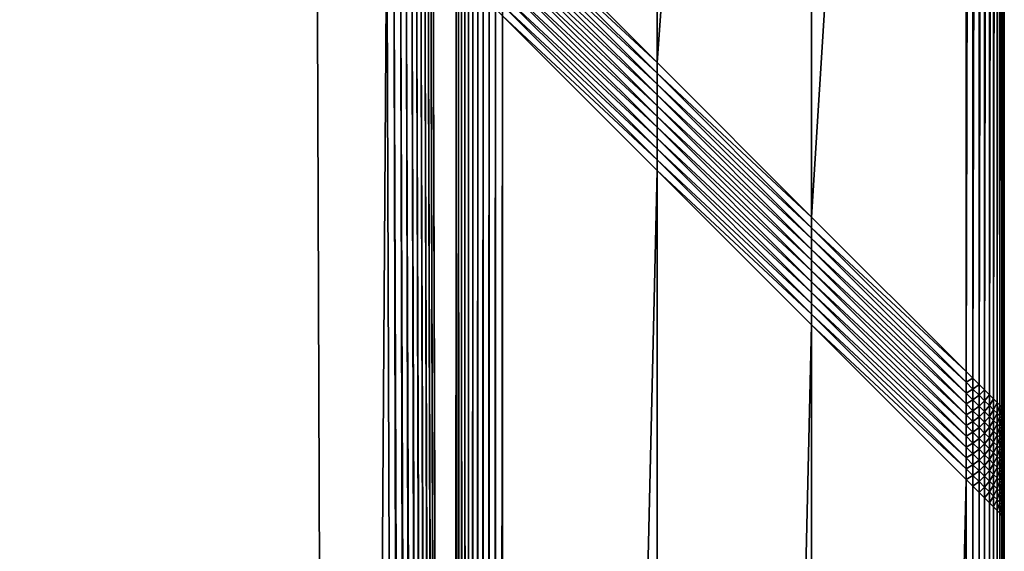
# Model space of a CAD drawing. Header units: centimetres. Extents: x 573.3 to 653.3, y 558 to 648.
# Tile 9 of 20: x 644.1 to 653.3, y 621.2 to 626.1. Entities that reach past the tile are written whole.
import ezdxf

# ---------------------------------------------------------------- set-up
doc = ezdxf.new("R2010")
doc.units = ezdxf.units.CM
doc.layers.get('0').update_dxf_attribs({"true_color": 0x565656})

msp = doc.modelspace()

# ---------------------------------------------------------------- meshes
at = {"color": 37, "true_color": 0x7a5834}
mesh = msp.add_polyface(dxfattribs=at)
corners = [(653.2692, 647.5009, 4), (653.2692, 647.5009, 0), (653.2692, 622.5009, 0), (650.0537, 625.7163, 4.5), (650.0537, 644.2853, 4.5), (651.4847, 645.7163, 4.5), (653.2615, 622.5085, 4.0891), (653.2615, 647.4932, 4.0891), (653.2477, 622.5223, 4.1696), (653.2477, 647.4794, 4.1696), (653.2277, 622.5423, 4.2413), (653.2277, 647.4594, 4.2413), (653.2016, 622.5684, 4.3044), (653.2016, 647.4332, 4.3044), (653.1693, 622.6007, 4.3587), (653.1693, 647.4009, 4.3587), (652.9156, 622.8544, 4.5), (652.9156, 647.1473, 4.5), (652.9787, 647.2103, 4.4891), (652.9786, 622.7914, 4.4891), (653.0356, 647.2672, 4.4696), (653.0355, 622.7345, 4.4696), (653.0863, 647.3179, 4.4413), (653.0863, 622.6837, 4.4413), (653.1309, 647.3625, 4.4044), (653.1309, 622.6392, 4.4044), (648.558, 627.212, 4.4894), (648.5579, 642.7896, 4.4894), (648.6227, 642.8544, 4.5), (648.4982, 627.2719, 4.4703), (648.4979, 642.7295, 4.4704), (648.4431, 627.3268, 4.4427), (648.4425, 642.6741, 4.4429), (648.3929, 627.3771, 4.4066), (648.3919, 642.6235, 4.407), (648.3475, 627.4224, 4.362), (648.346, 642.5776, 4.3626), (648.2403, 627.5295, 4.1773), (648.2368, 642.4682, 4.1785), (648.2684, 642.4999, 4.2484), (648.2712, 627.4986, 4.2474), (648.3049, 642.5364, 4.3097), (648.3069, 627.463, 4.309), (647.8515, 642.0814, 2.2571), (647.8403, 642.1706, 2.2563), (647.872, 642.2023, 2.3258), (647.8831, 642.1132, 2.3266), (647.8151, 642.0449, 2.1962), (647.804, 642.1341, 2.1954), (647.774, 642.0037, 2.1438), (647.7629, 642.0928, 2.1431), (647.7842, 642.2145, 2.1949), (647.5513, 641.8806, 2.0194), (647.5624, 641.7914, 2.0201), (647.4977, 641.7265, 2.0106), (647.6113, 641.9407, 2.0375), (647.6224, 641.8516, 2.0382), (647.6665, 641.9962, 2.0641), (647.6777, 641.907, 2.0649), (647.717, 642.0469, 2.0993), (647.7282, 641.9578, 2.1001), (647.5914, 642.0212, 2.0369), (647.5314, 641.961, 2.0188), (647.6467, 642.0766, 2.0635), (647.6972, 642.1273, 2.0987), (647.743, 642.1733, 2.1425), (647.5629, 642.093, 2.0365), (647.5029, 642.0328, 2.0184), (647.6182, 642.1484, 2.0631), (647.6687, 642.1991, 2.0983), (647.5258, 642.156, 2.0362), (647.581, 642.2114, 2.0629), (648.6227, 627.1473, 4.5), (651.4847, 624.2853, 4.5)]
mesh.append_faces([[corners[k] for k in face] for face in [(0, 1, 2), (3, 4, 5), (6, 7, 0), (8, 9, 7), (10, 11, 9), (12, 13, 11), (14, 15, 13), (16, 17, 18), (19, 18, 20), (21, 20, 22), (23, 22, 24), (25, 24, 15), (26, 27, 28), (29, 30, 27), (31, 32, 30), (33, 34, 32), (35, 36, 34), (37, 38, 39), (40, 39, 41), (42, 41, 36), (43, 44, 45), (45, 46, 43), (47, 48, 44), (44, 43, 47), (49, 50, 48), (48, 47, 49), (51, 48, 50), (52, 53, 54), (55, 56, 53), (53, 52, 55), (57, 58, 56), (56, 55, 57), (59, 60, 58), (58, 57, 59), (50, 49, 60), (60, 59, 50), (61, 55, 52), (52, 62, 61), (63, 57, 55), (55, 61, 63), (64, 59, 57), (57, 63, 64), (65, 50, 59), (59, 64, 65), (66, 61, 62), (62, 67, 66), (68, 63, 61), (61, 66, 68), (69, 64, 63), (63, 68, 69), (70, 66, 67), (71, 68, 66), (66, 70, 71), (72, 28, 4), (73, 5, 17)]], dxfattribs={"vtx2": -1, "color": 37})
mesh = msp.add_polyface(dxfattribs=at)
corners = [(653.2692, 622.5009, 0), (653.2692, 622.5009, 4), (653.2692, 647.5009, 4), (651.4847, 645.7163, 4.5), (651.4847, 624.2853, 4.5), (650.0537, 625.7163, 4.5), (653.2615, 622.5085, 4.0891), (653.2615, 647.4932, 4.0891), (653.2477, 622.5223, 4.1696), (653.2477, 647.4794, 4.1696), (653.2277, 622.5423, 4.2413), (653.2277, 647.4594, 4.2413), (653.2016, 622.5684, 4.3044), (653.2016, 647.4332, 4.3044), (653.1693, 622.6007, 4.3587), (652.9787, 647.2103, 4.4891), (652.9786, 622.7914, 4.4891), (652.9156, 622.8544, 4.5), (653.0356, 647.2672, 4.4696), (653.0355, 622.7345, 4.4696), (653.0863, 647.3179, 4.4413), (653.0863, 622.6837, 4.4413), (653.1309, 647.3625, 4.4044), (653.1309, 622.6392, 4.4044), (653.1693, 647.4009, 4.3587), (648.6227, 642.8544, 4.5), (648.6227, 627.1473, 4.5), (648.558, 627.212, 4.4894), (648.5579, 642.7896, 4.4894), (648.4982, 627.2719, 4.4703), (648.4979, 642.7295, 4.4704), (648.4431, 627.3268, 4.4427), (648.4425, 642.6741, 4.4429), (648.3929, 627.3771, 4.4066), (648.3919, 642.6235, 4.407), (648.3475, 627.4224, 4.362), (648.2098, 642.4412, 4.1003), (648.2142, 627.5555, 4.0988), (648.1929, 627.5767, 4.0117), (648.2368, 642.4682, 4.1785), (648.2403, 627.5295, 4.1773), (648.2684, 642.4999, 4.2484), (648.2712, 627.4986, 4.2474), (648.3049, 642.5364, 4.3097), (648.3069, 627.463, 4.309), (648.346, 642.5776, 4.3626), (648.4431, 627.2269, 4.4427), (648.3929, 627.277, 4.4066), (648.3475, 627.3224, 4.362), (648.3475, 627.2224, 4.362), (648.2142, 627.4556, 4.0988), (648.193, 627.4767, 4.0117), (648.2404, 627.4295, 4.1773), (648.2712, 627.3986, 4.2474), (648.307, 627.3629, 4.309), (648.2143, 627.3556, 4.0988), (648.1931, 627.3768, 4.0117), (648.2404, 627.3295, 4.1773), (648.2712, 627.2986, 4.2474), (648.307, 627.2629, 4.309), (648.2143, 627.2556, 4.0988), (648.1931, 627.2768, 4.0117), (648.2404, 627.2296, 4.1773), (648.2713, 627.1987, 4.2474), (650.0537, 644.2853, 4.5), (652.9156, 647.1473, 4.5)]
mesh.append_faces([[corners[k] for k in face] for face in [(0, 1, 2), (3, 4, 5), (2, 1, 6), (7, 6, 8), (9, 8, 10), (11, 10, 12), (13, 12, 14), (15, 16, 17), (18, 19, 16), (20, 21, 19), (22, 23, 21), (24, 14, 23), (25, 26, 27), (28, 27, 29), (30, 29, 31), (32, 31, 33), (34, 33, 35), (36, 37, 38), (39, 40, 37), (41, 42, 40), (43, 44, 42), (45, 35, 44), (46, 31, 29), (47, 33, 31), (31, 46, 47), (48, 35, 33), (33, 47, 48), (49, 48, 47), (37, 50, 51), (40, 52, 50), (50, 37, 40), (42, 53, 52), (52, 40, 42), (44, 54, 53), (53, 42, 44), (35, 48, 54), (54, 44, 35), (50, 55, 56), (52, 57, 55), (55, 50, 52), (53, 58, 57), (57, 52, 53), (54, 59, 58), (58, 53, 54), (48, 49, 59), (59, 54, 48), (55, 60, 61), (61, 56, 55), (57, 62, 60), (60, 55, 57), (58, 63, 62), (62, 57, 58), (63, 58, 59), (64, 5, 26), (65, 17, 4)]], dxfattribs={"vtx2": -1, "color": 37})
mesh = msp.add_polyface(dxfattribs=at)
corners = [(652.7692, 558.0009, 4), (652.7692, 558.0009, 0), (573.7692, 558.0009, 0), (576.9846, 561.2163, 4.5), (649.5536, 561.2163, 4.5), (650.9846, 559.7853, 4.5), (647.6688, 563.1011, 3.248), (647.7294, 563.0406, 4.0032), (578.8375, 563.0693, 4.0094), (613.9761, 607.9991, 2.7405), (641.0882, 628.9495, 2.1934), (647.1266, 564.6415, 2.7418), (613.9055, 607.9286, 2.7419), (647.1161, 564.5524, 2.7427), (613.835, 607.8581, 2.7432), (647.0968, 564.4719, 2.7436), (613.7645, 607.7875, 2.7445), (647.0688, 564.4002, 2.7446), (613.694, 607.717, 2.7459), (647.0321, 564.3372, 2.7455), (613.6235, 607.6465, 2.7472), (646.9866, 564.2828, 2.7465), (646.7175, 564.1524, 2.7502), (646.6284, 564.1415, 2.7512), (613.2709, 607.2939, 2.7538), (646.7979, 564.172, 2.7493), (613.3414, 607.3644, 2.7525), (613.412, 607.435, 2.7512), (646.8696, 564.2002, 2.7483), (613.4825, 607.5055, 2.7498), (646.9324, 564.2372, 2.7474), (613.553, 607.576, 2.7485), (573.7768, 558.0085, 4.0891), (652.7615, 558.0085, 4.0891), (573.7906, 558.0223, 4.1696), (652.7477, 558.0223, 4.1696), (573.8106, 558.0424, 4.2413), (652.7277, 558.0423, 4.2413), (573.8367, 558.0685, 4.3044), (652.7015, 558.0684, 4.3044), (573.869, 558.1008, 4.3587), (652.6693, 558.1007, 4.3587), (574.1227, 558.3544, 4.5), (652.4156, 558.3544, 4.5), (652.4786, 558.2913, 4.4891), (574.0597, 558.2914, 4.4891), (652.5355, 558.2344, 4.4696), (574.0028, 558.2345, 4.4696), (652.5862, 558.1837, 4.4413), (573.952, 558.1838, 4.4413), (652.6309, 558.1392, 4.4044), (573.9075, 558.1392, 4.4044), (578.4801, 562.7119, 4.4893), (648.0588, 562.7112, 4.4892), (648.1227, 562.6473, 4.5), (578.5397, 562.7714, 4.4702), (648.0004, 562.7697, 4.4698), (578.5943, 562.826, 4.4424), (647.9474, 562.8226, 4.4417), (578.6439, 562.8756, 4.4062), (647.8998, 562.8701, 4.405), (578.6886, 562.9203, 4.3614), (647.8578, 562.9122, 4.3596), (647.7441, 563.0259, 4.0918), (578.8177, 563.0494, 4.0969), (647.7643, 563.0056, 4.1717), (578.7928, 563.0245, 4.1758), (647.79, 562.98, 4.243), (578.7631, 562.9948, 4.2462), (647.8212, 562.9488, 4.3056), (578.7283, 562.96, 4.3081), (578.8607, 563.0924, 3.8982), (647.6541, 563.1159, 3.1594), (578.8856, 563.1172, 3.819), (647.6339, 563.1362, 3.0795), (578.9154, 563.147, 3.7482), (647.6082, 563.1619, 3.0082), (578.9502, 563.1816, 3.6859), (647.577, 563.193, 2.9455), (578.9899, 563.2213, 3.6319), (647.5404, 563.2296, 2.8915), (579.2634, 563.4938, 3.4885), (647.2755, 563.4945, 2.7512), (647.3394, 563.4306, 2.7619), (579.1988, 563.4294, 3.5004), (647.3978, 563.3722, 2.7814), (579.1391, 563.3699, 3.5207), (647.4508, 563.3192, 2.8094), (579.0844, 563.3154, 3.5493), (647.4984, 563.2717, 2.8462), (579.0347, 563.2659, 3.5864), (578.4156, 562.6473, 4.5), (575.5536, 559.7854, 4.5)]
mesh.append_faces([[corners[k] for k in face] for face in [(9, 10, 11)]], dxfattribs={"vtx0": -1, "vtx1": -1, "color": 37})
mesh.append_faces([[corners[k] for k in face] for face in [(0, 1, 2), (3, 4, 5), (6, 7, 8), (12, 9, 11), (11, 13, 12), (14, 12, 13), (13, 15, 14), (16, 14, 15), (15, 17, 16), (18, 16, 17), (17, 19, 18), (20, 18, 19), (19, 21, 20), (22, 23, 24), (25, 22, 26), (26, 27, 25), (28, 25, 27), (27, 29, 28), (30, 28, 29), (29, 31, 30), (21, 30, 31), (31, 20, 21), (32, 33, 0), (34, 35, 33), (36, 37, 35), (38, 39, 37), (40, 41, 39), (42, 43, 44), (45, 44, 46), (47, 46, 48), (49, 48, 50), (51, 50, 41), (52, 53, 54), (55, 56, 53), (57, 58, 56), (59, 60, 58), (61, 62, 60), (8, 7, 63), (64, 63, 65), (66, 65, 67), (68, 67, 69), (70, 69, 62), (71, 72, 6), (73, 74, 72), (75, 76, 74), (77, 78, 76), (79, 80, 78), (81, 82, 83), (84, 83, 85), (86, 85, 87), (88, 87, 89), (90, 89, 80), (91, 54, 4), (92, 5, 43)]], dxfattribs={"vtx2": -1, "color": 37})
mesh = msp.add_polyface(dxfattribs=at)
corners = [(641.0882, 628.9495, 2.1934), (646.9008, 627.871, 2.1499), (647.1266, 564.6415, 2.7418), (650.0536, 561.7163, 4.5), (650.0537, 624.7163, 4.5), (651.4847, 623.2853, 4.5), (648.1674, 563.6013, 3.2386), (647.9802, 626.7913, 2.6382), (648.1934, 626.577, 4.0117), (647.5508, 627.2211, 2.1499), (653.2692, 621.6008, 0), (653.2692, 621.5009, 0), (653.2692, 621.5009, 4), (653.2692, 621.6008, 4), (653.2692, 621.7009, 0), (653.2692, 621.7009, 4), (653.1693, 558.6007, 4.3587), (653.1693, 621.6007, 4.3587), (653.2016, 621.5684, 4.3044), (652.9156, 558.8544, 4.5), (652.9156, 621.8544, 4.5), (652.9786, 621.7914, 4.4891), (652.9786, 558.7913, 4.4891), (653.0355, 621.7345, 4.4696), (653.0355, 558.7344, 4.4696), (653.0863, 621.6837, 4.4413), (653.0862, 558.6837, 4.4413), (653.1309, 621.6392, 4.4044), (653.1309, 558.6392, 4.4044), (648.5588, 563.2112, 4.4892), (648.558, 626.212, 4.4894), (648.6227, 626.1473, 4.5), (648.5004, 563.2696, 4.4698), (648.4982, 626.2719, 4.4703), (648.4473, 563.3226, 4.4417), (648.4432, 626.3269, 4.4427), (648.3998, 563.3701, 4.405), (648.393, 626.3771, 4.4066), (648.3577, 563.4122, 4.3596), (648.3477, 626.4225, 4.362), (648.2291, 563.5404, 4.0032), (648.2145, 626.5558, 4.0987), (648.2439, 563.5257, 4.0918), (648.2406, 626.5297, 4.1773), (648.2642, 563.5055, 4.1717), (648.2714, 626.4988, 4.2474), (648.2899, 563.4799, 4.243), (648.3071, 626.4631, 4.309), (648.321, 563.4487, 4.3056), (648.1525, 563.6161, 3.15), (647.959, 626.8126, 2.5511), (648.1323, 563.6363, 3.0701), (647.9329, 626.8386, 2.4725), (648.1065, 563.6619, 2.9988), (647.9021, 626.8696, 2.4025), (648.0753, 563.6931, 2.9361), (647.8664, 626.9053, 2.3409), (648.0387, 563.7296, 2.8821), (647.8259, 626.9459, 2.2878), (647.7737, 563.9945, 2.7418), (647.6155, 627.1564, 2.1605), (647.8376, 563.9306, 2.7525), (647.6753, 627.0965, 2.1796), (647.8961, 563.8721, 2.772), (647.7303, 627.0414, 2.2071), (647.9491, 563.8192, 2.8), (647.7805, 626.9912, 2.2432), (647.9966, 563.7717, 2.8368), (653.2615, 621.5085, 4.0891), (653.2615, 621.6085, 4.0891), (653.2477, 621.5223, 4.1696), (653.2477, 621.6223, 4.1696), (653.2277, 621.5423, 4.2413), (653.2277, 621.6423, 4.2413), (653.2016, 621.6685, 4.3044), (653.1693, 621.7007, 4.3587), (653.2615, 621.7085, 4.0891), (653.2477, 621.7224, 4.1696), (653.2277, 621.7423, 4.2413), (653.1309, 621.7391, 4.4044), (648.6227, 563.1473, 4.5), (651.4846, 560.2853, 4.5)]
mesh.append_faces([[corners[k] for k in face] for face in [(0, 1, 2), (3, 4, 5), (6, 7, 8), (2, 1, 9), (10, 11, 12), (12, 13, 10), (14, 10, 13), (13, 15, 14), (16, 17, 18), (19, 20, 21), (22, 21, 23), (24, 23, 25), (26, 25, 27), (28, 27, 17), (29, 30, 31), (32, 33, 30), (34, 35, 33), (36, 37, 35), (38, 39, 37), (40, 8, 41), (42, 41, 43), (44, 43, 45), (46, 45, 47), (48, 47, 39), (49, 50, 7), (51, 52, 50), (53, 54, 52), (55, 56, 54), (57, 58, 56), (59, 9, 60), (61, 60, 62), (63, 62, 64), (65, 64, 66), (67, 66, 58), (68, 69, 13), (13, 12, 68), (70, 71, 69), (69, 68, 70), (72, 73, 71), (71, 70, 72), (18, 74, 73), (73, 72, 18), (17, 75, 74), (74, 18, 17), (69, 76, 15), (15, 13, 69), (71, 77, 76), (76, 69, 71), (77, 71, 73), (78, 73, 74), (79, 27, 25), (75, 17, 27), (80, 31, 4), (81, 5, 20)]], dxfattribs={"vtx2": -1, "color": 37})
mesh = msp.add_polyface(dxfattribs=at)
corners = [(653.2692, 621.5009, 4), (653.2692, 621.5009, 0), (653.2692, 558.5009, 0), (653.2692, 558.5009, 4), (651.4847, 623.2853, 4.5), (651.4846, 560.2853, 4.5), (650.0536, 561.7163, 4.5), (648.1934, 626.577, 4.0117), (648.2291, 563.5404, 4.0032), (648.1674, 563.6013, 3.2386), (647.5508, 627.2211, 2.1499), (647.7737, 563.9945, 2.7418), (647.1266, 564.6415, 2.7418), (647.2755, 563.4945, 2.7512), (646.6284, 564.1415, 2.7512), (646.7175, 564.1524, 2.7502), (647.3646, 563.5054, 2.7502), (646.7979, 564.172, 2.7493), (647.4449, 563.5249, 2.7493), (646.8696, 564.2002, 2.7483), (647.5166, 563.5532, 2.7483), (646.9324, 564.2372, 2.7474), (647.5795, 563.5901, 2.7474), (646.9866, 564.2828, 2.7465), (647.1161, 564.5524, 2.7427), (647.7632, 563.9053, 2.7427), (647.0968, 564.4719, 2.7436), (647.7439, 563.8249, 2.7436), (647.0688, 564.4002, 2.7446), (647.7159, 563.7532, 2.7446), (647.0321, 564.3372, 2.7455), (647.6792, 563.6901, 2.7455), (653.2615, 558.5085, 4.0891), (653.2615, 621.5085, 4.0891), (653.2477, 558.5223, 4.1696), (653.2477, 621.5223, 4.1696), (653.2277, 558.5423, 4.2413), (653.2277, 621.5423, 4.2413), (653.2015, 558.5684, 4.3044), (653.2016, 621.5684, 4.3044), (653.1693, 558.6007, 4.3587), (652.9786, 621.7914, 4.4891), (652.9786, 558.7913, 4.4891), (652.9156, 558.8544, 4.5), (653.0355, 621.7345, 4.4696), (653.0355, 558.7344, 4.4696), (653.0863, 621.6837, 4.4413), (653.0862, 558.6837, 4.4413), (653.1309, 621.6392, 4.4044), (653.1309, 558.6392, 4.4044), (653.1693, 621.6007, 4.3587), (648.6227, 626.1473, 4.5), (648.6227, 563.1473, 4.5), (648.5588, 563.2112, 4.4892), (648.558, 626.212, 4.4894), (648.5004, 563.2696, 4.4698), (648.4982, 626.2719, 4.4703), (648.4473, 563.3226, 4.4417), (648.4432, 626.3269, 4.4427), (648.3998, 563.3701, 4.405), (648.393, 626.3771, 4.4066), (648.3577, 563.4122, 4.3596), (648.2145, 626.5558, 4.0987), (648.2439, 563.5257, 4.0918), (648.2406, 626.5297, 4.1773), (648.2642, 563.5055, 4.1717), (648.2714, 626.4988, 4.2474), (648.2899, 563.4799, 4.243), (648.3071, 626.4631, 4.309), (648.321, 563.4487, 4.3056), (648.3477, 626.4225, 4.362), (647.9802, 626.7913, 2.6382), (648.1525, 563.6161, 3.15), (647.959, 626.8126, 2.5511), (648.1323, 563.6363, 3.0701), (647.9329, 626.8386, 2.4725), (648.1065, 563.6619, 2.9988), (647.9021, 626.8696, 2.4025), (648.0753, 563.6931, 2.9361), (647.8664, 626.9053, 2.3409), (648.0387, 563.7296, 2.8821), (647.6155, 627.1564, 2.1605), (647.8376, 563.9306, 2.7525), (647.6753, 627.0965, 2.1796), (647.8961, 563.8721, 2.772), (647.7303, 627.0414, 2.2071), (647.9491, 563.8192, 2.8), (647.7805, 626.9912, 2.2432), (647.9966, 563.7717, 2.8368), (647.8259, 626.9459, 2.2878), (650.0537, 624.7163, 4.5), (652.9156, 621.8544, 4.5)]
mesh.append_faces([[corners[k] for k in face] for face in [(0, 1, 2), (2, 3, 0), (4, 5, 6), (7, 8, 9), (10, 11, 12), (13, 14, 15), (16, 15, 17), (18, 17, 19), (20, 19, 21), (22, 21, 23), (24, 12, 11), (11, 25, 24), (26, 24, 25), (25, 27, 26), (28, 26, 27), (27, 29, 28), (30, 28, 29), (23, 30, 31), (32, 33, 0), (0, 3, 32), (34, 35, 33), (33, 32, 34), (36, 37, 35), (35, 34, 36), (38, 39, 37), (37, 36, 38), (39, 38, 40), (41, 42, 43), (44, 45, 42), (46, 47, 45), (48, 49, 47), (50, 40, 49), (51, 52, 53), (54, 53, 55), (56, 55, 57), (58, 57, 59), (60, 59, 61), (62, 63, 8), (64, 65, 63), (66, 67, 65), (68, 69, 67), (70, 61, 69), (71, 9, 72), (73, 72, 74), (75, 74, 76), (77, 76, 78), (79, 78, 80), (81, 82, 11), (83, 84, 82), (85, 86, 84), (87, 88, 86), (89, 80, 88), (25, 11, 82), (90, 6, 52), (91, 43, 5)]], dxfattribs={"vtx2": -1, "color": 37})
mesh = msp.add_polyface(dxfattribs=at)
corners = [(650.0537, 625.6163, 4.5), (650.0537, 625.7163, 4.5), (651.4847, 624.2853, 4.5), (651.4847, 624.1854, 4.5), (650.0537, 625.5164, 4.5), (651.4847, 624.0854, 4.5), (650.0537, 625.4163, 4.5), (651.4847, 623.9854, 4.5), (650.0537, 625.3163, 4.5), (651.4847, 623.8854, 4.5), (650.0537, 625.2163, 4.5), (651.4847, 623.7853, 4.5), (651.4847, 623.3854, 4.5), (651.4847, 623.2853, 4.5), (650.0537, 624.7163, 4.5), (650.0537, 624.8163, 4.5), (651.4847, 623.4854, 4.5), (650.0537, 624.9163, 4.5), (651.4847, 623.5854, 4.5), (650.0537, 625.0164, 4.5), (651.4847, 623.6854, 4.5), (650.0537, 625.1163, 4.5), (648.6227, 627.1473, 4.5), (648.6227, 627.0473, 4.5), (648.558, 627.112, 4.4894), (648.6227, 626.9473, 4.5), (648.558, 627.012, 4.4894), (648.6227, 626.8473, 4.5), (648.558, 626.912, 4.4894), (648.6227, 626.7473, 4.5), (648.558, 626.812, 4.4894), (648.6227, 626.6473, 4.5), (648.558, 626.712, 4.4894), (648.558, 626.212, 4.4894), (648.558, 626.312, 4.4894), (648.6227, 626.2473, 4.5), (648.6227, 626.1473, 4.5), (648.558, 626.412, 4.4894), (648.6227, 626.3473, 4.5), (648.558, 626.512, 4.4894), (648.6227, 626.4473, 4.5), (648.558, 626.612, 4.4894), (648.6227, 626.5473, 4.5)]
mesh.append_faces([[corners[k] for k in face] for face in [(0, 1, 2), (2, 3, 0), (4, 0, 3), (3, 5, 4), (6, 4, 5), (5, 7, 6), (8, 6, 7), (7, 9, 8), (10, 8, 9), (9, 11, 10), (12, 13, 14), (14, 15, 12), (16, 12, 15), (15, 17, 16), (18, 16, 17), (17, 19, 18), (20, 18, 19), (19, 21, 20), (21, 10, 11), (22, 23, 24), (23, 25, 26), (25, 27, 28), (27, 29, 30), (29, 31, 32), (33, 34, 35), (35, 36, 33), (34, 37, 38), (38, 35, 34), (37, 39, 40), (40, 38, 37), (39, 41, 42), (42, 40, 39), (41, 32, 31), (31, 42, 41), (1, 0, 23), (23, 22, 1), (0, 4, 25), (25, 23, 0), (4, 6, 27), (27, 25, 4), (6, 8, 29), (29, 27, 6), (8, 10, 31), (31, 29, 8), (15, 14, 36), (36, 35, 15), (17, 15, 35), (35, 38, 17), (19, 17, 38), (38, 40, 19), (21, 19, 40), (40, 42, 21), (10, 21, 42), (42, 31, 10)]], dxfattribs={"vtx2": -1, "color": 37})
mesh = msp.add_polyface(dxfattribs=at)
corners = [(653.2692, 622.4009, 4), (653.2692, 622.5009, 4), (653.2692, 622.5009, 0), (651.4847, 623.7853, 4.5), (651.4847, 623.6854, 4.5), (650.0537, 625.1163, 4.5), (653.2615, 622.4085, 4.0891), (653.2615, 622.5085, 4.0891), (653.2477, 622.4224, 4.1696), (653.2477, 622.5223, 4.1696), (653.2277, 622.4423, 4.2413), (653.2277, 622.5423, 4.2413), (653.2016, 622.4684, 4.3044), (653.2016, 622.5684, 4.3044), (653.1693, 622.5007, 4.3587), (653.1693, 622.6007, 4.3587), (653.1693, 622.4008, 4.3587), (652.9786, 622.7914, 4.4891), (652.9786, 622.6913, 4.4891), (652.9156, 622.7544, 4.5), (652.9156, 622.8544, 4.5), (653.0355, 622.7345, 4.4696), (653.0355, 622.6345, 4.4696), (653.0863, 622.6837, 4.4413), (653.0863, 622.5837, 4.4413), (653.1309, 622.6392, 4.4044), (653.1309, 622.5392, 4.4044), (652.9786, 622.5914, 4.4891), (652.9156, 622.6544, 4.5), (653.0355, 622.5345, 4.4696), (653.0863, 622.4838, 4.4413), (653.1309, 622.4391, 4.4044), (652.9786, 622.4913, 4.4891), (652.9156, 622.5544, 4.5), (653.0355, 622.4344, 4.4696), (652.9156, 622.4544, 4.5), (651.4847, 624.1854, 4.5), (651.4847, 624.2853, 4.5), (651.4847, 624.0854, 4.5), (651.4847, 623.9854, 4.5), (651.4847, 623.8854, 4.5), (652.9156, 622.3544, 4.5), (651.4847, 623.2853, 4.5), (651.4847, 623.3854, 4.5), (652.9156, 621.9544, 4.5), (651.4847, 623.4854, 4.5), (652.9156, 622.0544, 4.5), (651.4847, 623.5854, 4.5), (652.9156, 622.1544, 4.5), (652.9156, 622.2544, 4.5)]
mesh.append_faces([[corners[k] for k in face] for face in [(0, 1, 2), (3, 4, 5), (6, 7, 1), (8, 9, 7), (10, 11, 9), (9, 8, 10), (12, 13, 11), (11, 10, 12), (14, 15, 13), (13, 12, 14), (16, 14, 12), (17, 18, 19), (19, 20, 17), (21, 22, 18), (18, 17, 21), (23, 24, 22), (22, 21, 23), (25, 26, 24), (24, 23, 25), (15, 14, 26), (26, 25, 15), (18, 27, 28), (28, 19, 18), (22, 29, 27), (27, 18, 22), (24, 30, 29), (29, 22, 24), (26, 31, 30), (30, 24, 26), (31, 26, 14), (27, 32, 33), (33, 28, 27), (29, 34, 32), (32, 27, 29), (34, 29, 30), (35, 33, 32), (36, 37, 20), (20, 19, 36), (38, 36, 19), (19, 28, 38), (39, 38, 28), (28, 33, 39), (40, 39, 33), (33, 35, 40), (3, 40, 35), (35, 41, 3), (42, 43, 44), (43, 45, 46), (46, 44, 43), (45, 47, 48), (48, 46, 45), (47, 4, 49), (49, 48, 47), (4, 3, 41), (41, 49, 4)]], dxfattribs={"vtx2": -1, "color": 37})
mesh = msp.add_polyface(dxfattribs=at)
corners = [(653.1693, 622.3007, 4.3587), (653.1693, 622.4008, 4.3587), (653.2016, 622.3685, 4.3044), (653.1693, 622.2007, 4.3587), (653.2016, 622.2684, 4.3044), (653.1693, 622.1007, 4.3587), (653.2016, 622.1685, 4.3044), (653.1693, 622.5007, 4.3587), (653.1309, 622.4391, 4.4044), (653.0863, 622.4838, 4.4413), (653.0863, 622.3837, 4.4413), (653.0355, 622.4344, 4.4696), (653.1309, 622.3392, 4.4044), (652.9786, 622.4913, 4.4891), (652.9786, 622.3914, 4.4891), (652.9156, 622.4544, 4.5), (653.0355, 622.3345, 4.4696), (653.0863, 622.2838, 4.4413), (653.1309, 622.2391, 4.4044), (652.9786, 622.2914, 4.4891), (652.9156, 622.3544, 4.5), (653.0355, 622.2345, 4.4696), (653.0863, 622.1837, 4.4413), (653.1309, 622.1392, 4.4044), (652.9156, 621.9544, 4.5), (652.9156, 622.0544, 4.5), (652.9786, 621.9913, 4.4891), (652.9786, 622.0914, 4.4891), (652.9156, 622.1544, 4.5), (653.0355, 622.0345, 4.4696), (653.0355, 621.9344, 4.4696), (653.0863, 621.9838, 4.4413), (652.9786, 622.1913, 4.4891), (652.9156, 622.2544, 4.5), (653.0355, 622.1345, 4.4696), (653.0863, 622.0837, 4.4413), (653.1309, 622.0392, 4.4044), (653.1309, 621.9391, 4.4044), (653.1693, 622.0007, 4.3587), (652.9156, 621.8544, 4.5), (651.4847, 623.2853, 4.5)]
mesh.append_faces([[corners[k] for k in face] for face in [(0, 1, 2), (3, 0, 4), (5, 3, 6), (7, 1, 8), (9, 10, 11), (8, 12, 10), (10, 9, 8), (1, 0, 12), (12, 8, 1), (13, 14, 15), (11, 16, 14), (14, 13, 11), (10, 17, 16), (16, 11, 10), (12, 18, 17), (17, 10, 12), (0, 3, 18), (18, 12, 0), (14, 19, 20), (20, 15, 14), (16, 21, 19), (19, 14, 16), (17, 22, 21), (21, 16, 17), (18, 23, 22), (22, 17, 18), (3, 5, 23), (23, 18, 3), (24, 25, 26), (27, 26, 25), (25, 28, 27), (29, 30, 26), (26, 27, 29), (30, 29, 31), (32, 27, 28), (28, 33, 32), (34, 29, 27), (27, 32, 34), (35, 31, 29), (29, 34, 35), (36, 37, 31), (31, 35, 36), (37, 36, 38), (19, 32, 33), (33, 20, 19), (21, 34, 32), (32, 19, 21), (22, 35, 34), (34, 21, 22), (23, 36, 35), (35, 22, 23), (5, 38, 36), (36, 23, 5), (24, 39, 40)]], dxfattribs={"vtx2": -1, "color": 37})
mesh = msp.add_polyface(dxfattribs=at)
corners = [(653.2692, 622.5009, 0), (653.2692, 622.4009, 0), (653.2692, 622.4009, 4), (653.2692, 622.3008, 4), (653.2692, 622.3008, 0), (653.2692, 622.2009, 4), (653.2692, 622.2009, 0), (653.2692, 622.1008, 4), (653.2692, 622.1008, 0), (653.2692, 622.0009, 4), (653.2692, 622.0009, 0), (653.2692, 621.9008, 4), (653.2692, 622.5009, 4), (653.2615, 622.4085, 4.0891), (653.2615, 622.5085, 4.0891), (653.2477, 622.4224, 4.1696), (653.2615, 622.3085, 4.0891), (653.2477, 622.3223, 4.1696), (653.2277, 622.3423, 4.2413), (653.2277, 622.4423, 4.2413), (653.2016, 622.3685, 4.3044), (653.2016, 622.4684, 4.3044), (653.1693, 622.4008, 4.3587), (653.2615, 622.2085, 4.0891), (653.2477, 622.2224, 4.1696), (653.2277, 622.2423, 4.2413), (653.2016, 622.2684, 4.3044), (653.1693, 622.3007, 4.3587), (653.2615, 622.1085, 4.0891), (653.2477, 622.1223, 4.1696), (653.2277, 622.1423, 4.2413), (653.2016, 622.1685, 4.3044), (653.1693, 622.2007, 4.3587), (653.2615, 622.0085, 4.0891), (653.2477, 622.0223, 4.1696), (653.2277, 622.0423, 4.2413), (653.2016, 622.0684, 4.3044), (653.1693, 622.1007, 4.3587), (653.2615, 621.9085, 4.0891), (653.2477, 621.9224, 4.1696), (653.2277, 621.9423, 4.2413), (653.2016, 621.9684, 4.3044), (653.1693, 622.0007, 4.3587)]
mesh.append_faces([[corners[k] for k in face] for face in [(0, 1, 2), (3, 2, 1), (1, 4, 3), (5, 3, 4), (4, 6, 5), (7, 5, 6), (6, 8, 7), (9, 7, 8), (8, 10, 9), (11, 9, 10), (12, 2, 13), (14, 13, 15), (16, 13, 2), (2, 3, 16), (17, 15, 13), (13, 16, 17), (18, 19, 15), (15, 17, 18), (20, 21, 19), (19, 18, 20), (21, 20, 22), (23, 16, 3), (3, 5, 23), (24, 17, 16), (16, 23, 24), (25, 18, 17), (17, 24, 25), (26, 20, 18), (18, 25, 26), (20, 26, 27), (28, 23, 5), (5, 7, 28), (29, 24, 23), (23, 28, 29), (30, 25, 24), (24, 29, 30), (31, 26, 25), (25, 30, 31), (26, 31, 32), (33, 28, 7), (7, 9, 33), (34, 29, 28), (28, 33, 34), (35, 30, 29), (29, 34, 35), (36, 31, 30), (30, 35, 36), (31, 36, 37), (38, 33, 9), (39, 34, 33), (40, 35, 34), (41, 36, 35), (35, 40, 41), (42, 37, 36), (36, 41, 42)]], dxfattribs={"vtx2": -1, "color": 37})
mesh = msp.add_polyface(dxfattribs=at)
corners = [(653.2692, 621.8008, 0), (653.2692, 621.7009, 0), (653.2692, 621.7009, 4), (653.2692, 621.8008, 4), (653.2692, 621.9009, 0), (653.2692, 621.9008, 4), (653.2692, 622.0009, 0), (653.2277, 621.6423, 4.2413), (653.2277, 621.7423, 4.2413), (653.2477, 621.7224, 4.1696), (653.2016, 621.6685, 4.3044), (653.2016, 621.7684, 4.3044), (653.1693, 621.7007, 4.3587), (653.1693, 621.8007, 4.3587), (653.2615, 621.7085, 4.0891), (653.2615, 621.8085, 4.0891), (653.2477, 621.8223, 4.1696), (653.2277, 621.8423, 4.2413), (653.2016, 621.8685, 4.3044), (653.1693, 621.9008, 4.3587), (653.2615, 621.9085, 4.0891), (653.2477, 621.9224, 4.1696), (653.2277, 621.9423, 4.2413), (653.2016, 621.9684, 4.3044), (653.1693, 622.0007, 4.3587), (653.2692, 622.0009, 4), (653.2615, 622.0085, 4.0891), (653.2477, 622.0223, 4.1696), (652.9786, 621.8914, 4.4891), (652.9786, 621.7914, 4.4891), (652.9156, 621.8544, 4.5), (652.9156, 621.9544, 4.5), (653.0355, 621.8345, 4.4696), (653.0355, 621.7345, 4.4696), (653.0863, 621.7838, 4.4413), (653.0863, 621.6837, 4.4413), (653.1309, 621.7391, 4.4044), (653.1309, 621.6392, 4.4044), (652.9786, 621.9913, 4.4891), (653.0355, 621.9344, 4.4696), (653.0863, 621.8837, 4.4413), (653.1309, 621.8392, 4.4044), (653.0863, 621.9838, 4.4413), (653.1309, 621.9391, 4.4044)]
mesh.append_faces([[corners[k] for k in face] for face in [(0, 1, 2), (2, 3, 0), (4, 0, 3), (3, 5, 4), (6, 4, 5), (7, 8, 9), (10, 11, 8), (12, 13, 11), (11, 10, 12), (14, 15, 3), (3, 2, 14), (9, 16, 15), (15, 14, 9), (8, 17, 16), (16, 9, 8), (11, 18, 17), (17, 8, 11), (13, 19, 18), (18, 11, 13), (15, 20, 5), (5, 3, 15), (16, 21, 20), (20, 15, 16), (17, 22, 21), (21, 16, 17), (18, 23, 22), (22, 17, 18), (19, 24, 23), (23, 18, 19), (25, 5, 20), (26, 20, 21), (27, 21, 22), (28, 29, 30), (30, 31, 28), (32, 33, 29), (29, 28, 32), (34, 35, 33), (33, 32, 34), (35, 34, 36), (37, 36, 12), (38, 28, 31), (39, 32, 28), (28, 38, 39), (40, 34, 32), (32, 39, 40), (41, 36, 34), (34, 40, 41), (13, 12, 36), (36, 41, 13), (42, 40, 39), (43, 41, 40), (40, 42, 43), (19, 13, 41), (41, 43, 19), (24, 19, 43)]], dxfattribs={"vtx2": -1, "color": 37})

doc.saveas('drawing.dxf')
